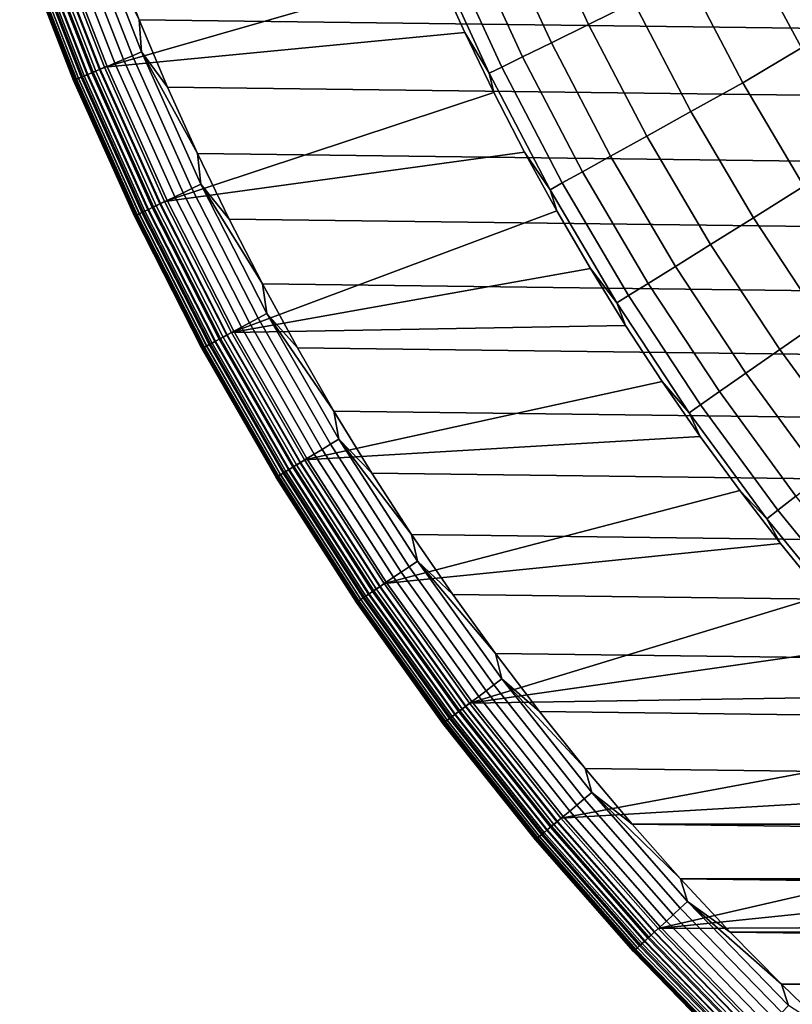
# Model space of a CAD drawing. Header units: metres. Extents: x -28 to 70, y -218 to 28.
# Tile 2 of 256: x -16.69 to -12.08, y -212.37 to -206.5. Entities that reach past the tile are written whole.
import ezdxf

# ---------------------------------------------------------------- set-up
doc = ezdxf.new("R2010")
doc.units = ezdxf.units.M
doc.layers.add('solid_10_261_432_XXX', color=7, linetype='CONTINUOUS')

msp = doc.modelspace()

# ---------------------------------------------------------------- linework, layer by layer
at = {"layer": 'solid_10_261_432_XXX'}
for points in [[(15.980237, -206.495728, 225.5), (-16.138878, -206.090897, 225.5), (-16.28726, -205.68222, 225.5), (16.138878, -206.090897, 225.5)], [(-13.029229, -206.391144, 297.256012), (-13.336212, -205.723022, 297.256012), (-13.612926, -205.841766, 295.898407), (-13.299574, -206.523758, 295.898407)], [(-16.188026, -206.778656, 235.5), (-14.202918, -206.207016, 235.5), (-14.35802, -205.839279, 235.5), (-16.506401, -205.961639, 235.5)], [(-16.021217, -206.710266, 225.514542), (-16.336357, -205.901733, 225.514542), (-16.280447, -205.881531, 225.503647), (-15.966385, -206.687302, 225.503647)], [(-16.280447, -205.881531, 225.503647), (-16.138878, -206.090897, 225.5), (-15.980238, -206.495728, 225.5)], [(-15.966385, -206.687302, 225.503647), (-16.280447, -205.881531, 225.503647), (-15.980238, -206.495728, 225.5)], [(-13.299574, -206.523758, 295.898407), (-13.612926, -205.841766, 295.898407), (-13.839863, -205.939148, 294.529877), (-13.521286, -206.632507, 294.529877)], [(-16.17296, -206.773819, 225.588638), (-16.491085, -205.957626, 225.588638), (-16.442451, -205.940063, 225.557358), (-16.125265, -206.753845, 225.557358)], [(-16.125265, -206.753845, 225.557358), (-16.442451, -205.940063, 225.557358), (-16.390623, -205.921341, 225.532532), (-16.074438, -206.732559, 225.532532)], [(-16.074438, -206.732559, 225.532532), (-16.390623, -205.921341, 225.532532), (-16.336357, -205.901733, 225.514542), (-16.021217, -206.710266, 225.514542)], [(-13.521286, -206.632507, 294.529877), (-13.839863, -205.939148, 294.529877), (-14.016662, -206.01503, 293.152618), (-13.694016, -206.717239, 293.152618)], [(-16.290564, -206.823074, 225.716309), (-16.611, -206.000946, 225.716309), (-16.575979, -205.988297, 225.668716), (-16.256218, -206.808685, 225.668716)], [(-16.264032, -206.811966, 235.481979), (-16.583946, -205.99118, 235.481979), (-16.607533, -205.999695, 235.468307), (-16.287165, -206.821655, 235.468307)], [(-16.239342, -206.80162, 235.491943), (-16.558769, -205.982086, 235.491943), (-16.583946, -205.99118, 235.481979), (-16.264032, -206.811966, 235.481979)], [(-16.256218, -206.808685, 225.668716), (-16.575979, -205.988297, 225.668716), (-16.535812, -205.973785, 225.625946), (-16.216825, -206.792191, 225.625946)], [(-16.213593, -206.790833, 235.497986), (-16.532515, -205.972595, 235.497986), (-16.558769, -205.982086, 235.491943), (-16.239342, -206.80162, 235.491943)], [(-16.216825, -206.792191, 225.625946), (-16.535812, -205.973785, 225.625946), (-16.491085, -205.957626, 225.588638), (-16.17296, -206.773819, 225.588638)], [(-16.213593, -206.790833, 235.497986), (-16.188026, -206.778656, 235.5), (-16.506401, -205.961639, 235.5), (-16.532515, -205.972595, 235.497986)], [(-16.690664, -206.029739, 225.940384), (-16.368689, -206.855789, 225.940384), (-16.371979, -206.857178, 226), (-16.694017, -206.030945, 226)], [(-16.37011, -206.856384, 235.328384), (-16.692112, -206.030258, 235.328384), (-16.694017, -206.030945, 235.300003), (-16.371979, -206.857178, 235.300003)], [(-16.371979, -206.857178, 235.300003), (-16.694017, -206.030945, 235.300003), (-16.694017, -206.030945, 226), (-16.371979, -206.857178, 226)], [(-16.364517, -206.85405, 235.356308), (-16.686409, -206.028198, 235.356308), (-16.692112, -206.030258, 235.328384), (-16.37011, -206.856384, 235.328384)], [(-16.368689, -206.855789, 225.940384), (-16.690664, -206.029739, 225.940384), (-16.680489, -206.026062, 225.880936), (-16.358709, -206.851624, 225.880936)], [(-16.355314, -206.850189, 235.383072), (-16.677025, -206.024811, 235.383072), (-16.686409, -206.028198, 235.356308), (-16.364517, -206.85405, 235.356308)], [(-16.358709, -206.851624, 225.880936), (-16.680489, -206.026062, 225.880936), (-16.663639, -206.019974, 225.823212), (-16.342186, -206.844696, 225.823212)], [(-16.342688, -206.84491, 235.408142), (-16.66415, -206.020157, 235.408142), (-16.677025, -206.024811, 235.383072), (-16.355314, -206.850189, 235.383072)], [(-16.326897, -206.838287, 235.431), (-16.648048, -206.014343, 235.431), (-16.66415, -206.020157, 235.408142), (-16.342688, -206.84491, 235.408142)], [(-16.342186, -206.844696, 225.823212), (-16.663639, -206.019974, 225.823212), (-16.640364, -206.011566, 225.768066), (-16.319359, -206.835129, 225.768066)], [(-16.308262, -206.83049, 235.451187), (-16.629045, -206.007477, 235.451202), (-16.648048, -206.014343, 235.431), (-16.326897, -206.838287, 235.431)], [(-16.319359, -206.835129, 225.768066), (-16.640364, -206.011566, 225.768066), (-16.611, -206.000946, 225.716309), (-16.290564, -206.823074, 225.716309)], [(-16.287165, -206.821655, 235.468307), (-16.607533, -205.999695, 235.468307), (-16.629045, -206.007477, 235.451202), (-16.308262, -206.83049, 235.451187)], [(-13.694016, -206.717239, 293.152618), (-14.016662, -206.01503, 293.152618), (-14.143045, -206.06926, 291.768799), (-13.81749, -206.777802, 291.768799)], [(-11.554935, -206.671249, 301.256866), (-11.888245, -206.057358, 301.256866), (-12.201091, -206.340027, 299.928741), (-12.027992, -206.662567, 299.928741)], [(15.811432, -206.896454, 225.5), (-15.980238, -206.495728, 225.5), (-16.138878, -206.090897, 225.5), (15.980237, -206.495728, 225.5)], [(-13.81749, -206.777802, 291.768799), (-14.143045, -206.06926, 291.768799), (-14.218813, -206.101776, 290.380646), (-13.891513, -206.814117, 290.380646)], [(-13.891513, -206.814117, 290.380646), (-14.218813, -206.101776, 290.380646), (-14.202912, -206.207031, 289), (-14.038385, -206.570679, 289)], [(-16.188026, -206.778656, 235.5), (-14.038392, -206.570663, 235.5), (-14.202918, -206.207016, 235.5)], [(-14.038385, -206.570679, 289), (-14.202912, -206.207031, 289), (-14.202918, -206.207016, 235.5), (-14.038392, -206.570663, 235.5)], [(-12.378572, -206.870667, 298.600616), (-12.710677, -206.234879, 298.600616), (-13.029229, -206.391144, 297.256012), (-12.6888, -207.042862, 297.256012)], [(-12.027992, -206.662567, 299.928741), (-12.201091, -206.340027, 299.928741), (-12.710677, -206.234879, 298.600616), (-12.378572, -206.870667, 298.600616)], [(-12.6888, -207.042862, 297.256012), (-13.029229, -206.391144, 297.256012), (-13.299574, -206.523758, 295.898407), (-12.952082, -207.188995, 295.898407)], [(15.632599, -207.292755, 225.5), (-15.811433, -206.896454, 225.5), (-15.980238, -206.495728, 225.5), (15.811432, -206.896454, 225.5)], [(-15.966385, -206.687302, 225.503647), (-15.980238, -206.495728, 225.5), (-15.811433, -206.896454, 225.5)], [(-12.952082, -207.188995, 295.898407), (-13.299574, -206.523758, 295.898407), (-13.521286, -206.632507, 294.529877), (-13.168001, -207.308838, 294.529877)], [(-15.829256, -207.578735, 235.5), (-13.864547, -206.929962, 235.5), (-14.038392, -206.570663, 235.5), (-16.188026, -206.778656, 235.5)], [(-13.86455, -206.929947, 289), (-14.038385, -206.570679, 289), (-14.038392, -206.570663, 235.5), (-13.864547, -206.929962, 235.5)], [(-13.891513, -206.814117, 290.380646), (-14.038385, -206.570679, 289), (-13.86455, -206.929947, 289)], [(-13.168001, -207.308838, 294.529877), (-13.521286, -206.632507, 294.529877), (-13.694016, -206.717239, 293.152618), (-13.336217, -207.402206, 293.152618)], [(-15.666091, -207.502045, 225.514542), (-16.021217, -206.710266, 225.514542), (-15.966385, -206.687302, 225.503647), (-15.612473, -207.476364, 225.503647)], [(-15.966385, -206.687302, 225.503647), (-15.811433, -206.896454, 225.5), (-15.632599, -207.292755, 225.5)], [(-15.612473, -207.476364, 225.503647), (-15.966385, -206.687302, 225.503647), (-15.632599, -207.292755, 225.5)], [(-12.027992, -206.662567, 299.928741), (-12.378572, -206.870667, 298.600616), (-12.01469, -207.488815, 298.600616), (-11.846369, -206.980408, 299.928741)], [(-15.81447, -207.57309, 225.588638), (-16.17296, -206.773819, 225.588638), (-16.125265, -206.753845, 225.557358), (-15.767833, -207.550766, 225.557358)], [(-15.767833, -207.550766, 225.557358), (-16.125265, -206.753845, 225.557358), (-16.074438, -206.732559, 225.532532), (-15.718131, -207.526962, 225.532532)], [(-15.718131, -207.526962, 225.532532), (-16.074438, -206.732559, 225.532532), (-16.021217, -206.710266, 225.514542), (-15.666091, -207.502045, 225.514542)], [(-13.336217, -207.402206, 293.152618), (-13.694016, -206.717239, 293.152618), (-13.81749, -206.777802, 291.768799), (-13.456465, -207.468948, 291.768799)], [(-15.929465, -207.628159, 225.716309), (-16.290564, -206.823074, 225.716309), (-16.256218, -206.808685, 225.668716), (-15.895882, -207.612076, 225.668716)], [(-15.903526, -207.615738, 235.481979), (-16.264032, -206.811966, 235.481979), (-16.287165, -206.821655, 235.468307), (-15.926144, -207.626572, 235.468307)], [(-15.879381, -207.604187, 235.491943), (-16.239342, -206.80162, 235.491943), (-16.264032, -206.811966, 235.481979), (-15.903526, -207.615738, 235.481979)], [(-15.895882, -207.612076, 225.668716), (-16.256218, -206.808685, 225.668716), (-16.216825, -206.792191, 225.625946), (-15.857362, -207.593643, 225.625946)], [(-15.854203, -207.592117, 235.497986), (-16.213593, -206.790833, 235.497986), (-16.239342, -206.80162, 235.491943), (-15.879381, -207.604187, 235.491943)], [(-15.857362, -207.593643, 225.625946), (-16.216825, -206.792191, 225.625946), (-16.17296, -206.773819, 225.588638), (-15.81447, -207.57309, 225.588638)], [(-15.854203, -207.592117, 235.497986), (-15.829256, -207.578735, 235.5), (-16.188026, -206.778656, 235.5), (-16.213593, -206.790833, 235.497986)], [(-13.456465, -207.468948, 291.768799), (-13.81749, -206.777802, 291.768799), (-13.891513, -206.814117, 290.380646), (-13.528554, -207.508957, 290.380646)], [(-13.528554, -207.508957, 290.380646), (-13.891513, -206.814117, 290.380646), (-13.86455, -206.929947, 289), (-13.681521, -207.284637, 289)], [(-16.368689, -206.855789, 225.940384), (-16.005859, -207.664749, 225.940384), (-16.009077, -207.66629, 226), (-16.371979, -206.857178, 226)], [(-16.00725, -207.665421, 235.328384), (-16.37011, -206.856384, 235.328384), (-16.371979, -206.857178, 235.300003), (-16.009077, -207.66629, 235.300003)], [(-16.009077, -207.66629, 235.300003), (-16.371979, -206.857178, 235.300003), (-16.371979, -206.857178, 226), (-16.009077, -207.66629, 226)], [(-16.001781, -207.662796, 235.356293), (-16.364517, -206.85405, 235.356308), (-16.37011, -206.856384, 235.328384), (-16.00725, -207.665421, 235.328384)], [(-16.005859, -207.664749, 225.940384), (-16.368689, -206.855789, 225.940384), (-16.358709, -206.851624, 225.880936), (-15.996102, -207.66008, 225.880936)], [(-15.992783, -207.658493, 235.383072), (-16.355314, -206.850189, 235.383072), (-16.364517, -206.85405, 235.356308), (-16.001781, -207.662796, 235.356293)], [(-15.996102, -207.66008, 225.880936), (-16.358709, -206.851624, 225.880936), (-16.342186, -206.844696, 225.823212), (-15.979945, -207.652344, 225.823212)], [(-15.980437, -207.652573, 235.408142), (-16.342688, -206.84491, 235.408142), (-16.355314, -206.850189, 235.383072), (-15.992783, -207.658493, 235.383072)], [(-15.964995, -207.645172, 235.431), (-16.326897, -206.838287, 235.431), (-16.342688, -206.84491, 235.408142), (-15.980437, -207.652573, 235.408142)], [(-15.979945, -207.652344, 225.823212), (-16.342186, -206.844696, 225.823212), (-16.319359, -206.835129, 225.768066), (-15.957623, -207.641647, 225.768066)], [(-15.946774, -207.636459, 235.451187), (-16.308262, -206.83049, 235.451187), (-16.326897, -206.838287, 235.431), (-15.964995, -207.645172, 235.431)], [(-15.957623, -207.641647, 225.768066), (-16.319359, -206.835129, 225.768066), (-16.290564, -206.823074, 225.716309), (-15.929465, -207.628159, 225.716309)], [(-15.926144, -207.626572, 235.468307), (-16.287165, -206.821655, 235.468307), (-16.308262, -206.83049, 235.451187), (-15.946774, -207.636459, 235.451187)], [(-12.01469, -207.488815, 298.600616), (-12.378572, -206.870667, 298.600616), (-12.6888, -207.042862, 297.256012), (-12.315799, -207.676498, 297.256012)], [(-15.829256, -207.578735, 235.5), (-13.681527, -207.284622, 235.5), (-13.864547, -206.929962, 235.5)], [(15.443833, -207.684433, 225.5), (-15.632599, -207.292755, 225.5), (-15.811433, -206.896454, 225.5), (15.632599, -207.292755, 225.5)], [(-13.681521, -207.284637, 289), (-13.86455, -206.929947, 289), (-13.864547, -206.929962, 235.5), (-13.681527, -207.284622, 235.5)], [(-12.315799, -207.676498, 297.256012), (-12.6888, -207.042862, 297.256012), (-12.952082, -207.188995, 295.898407), (-12.571341, -207.83577, 295.898407)], [(-12.571341, -207.83577, 295.898407), (-12.952082, -207.188995, 295.898407), (-13.168001, -207.308838, 294.529877), (-12.780913, -207.9664, 294.529877)], [(-15.43097, -208.359879, 235.5), (-13.48943, -207.634476, 235.5), (-13.681527, -207.284622, 235.5), (-15.829256, -207.578735, 235.5)], [(-13.489421, -207.634491, 289), (-13.681521, -207.284637, 289), (-13.681527, -207.284622, 235.5), (-13.48943, -207.634476, 235.5)], [(-13.528554, -207.508957, 290.380646), (-13.681521, -207.284637, 289), (-13.489421, -207.634491, 289)], [(15.245238, -208.071259, 225.5), (-15.443832, -207.684433, 225.5), (-15.632599, -207.292755, 225.5), (15.443833, -207.684433, 225.5)], [(-15.612473, -207.476364, 225.503647), (-15.632599, -207.292755, 225.5), (-15.443832, -207.684433, 225.5)], [(-12.780913, -207.9664, 294.529877), (-13.168001, -207.308838, 294.529877), (-13.336217, -207.402206, 293.152618), (-12.944184, -208.068176, 293.152618)], [(-12.944184, -208.068176, 293.152618), (-13.336217, -207.402206, 293.152618), (-13.456465, -207.468948, 291.768799), (-13.060898, -208.140915, 291.768799)], [(-15.322594, -208.302582, 225.532532), (-15.718131, -207.526962, 225.532532), (-15.666091, -207.502045, 225.514542), (-15.271863, -208.275101, 225.514542)], [(-15.271863, -208.275101, 225.514542), (-15.666091, -207.502045, 225.514542), (-15.612473, -207.476364, 225.503647), (-15.219595, -208.24678, 225.503647)], [(-15.612473, -207.476364, 225.503647), (-15.443832, -207.684433, 225.5), (-15.245236, -208.071259, 225.5)], [(-15.219595, -208.24678, 225.503647), (-15.612473, -207.476364, 225.503647), (-15.245236, -208.071259, 225.5)], [(-13.060898, -208.140915, 291.768799), (-13.456465, -207.468948, 291.768799), (-13.528554, -207.508957, 290.380646), (-13.130868, -208.18454, 290.380646)], [(-13.130868, -208.18454, 290.380646), (-13.528554, -207.508957, 290.380646), (-13.489421, -207.634491, 289), (-13.288377, -207.979294, 289)], [(-11.619967, -208.087738, 298.600616), (-12.01469, -207.488815, 298.600616), (-12.315799, -207.676498, 297.256012), (-11.911183, -208.290436, 297.256012)], [(-15.458321, -208.376129, 225.625946), (-15.857362, -207.593643, 225.625946), (-15.81447, -207.57309, 225.588638), (-15.416509, -208.35347, 225.588638)], [(-15.455243, -208.374466, 235.497986), (-15.43097, -208.359879, 235.5), (-15.829256, -207.578735, 235.5), (-15.854203, -207.592117, 235.497986)], [(-15.416509, -208.35347, 225.588638), (-15.81447, -207.57309, 225.588638), (-15.767833, -207.550766, 225.557358), (-15.371044, -208.328842, 225.557358)], [(-15.371044, -208.328842, 225.557358), (-15.767833, -207.550766, 225.557358), (-15.718131, -207.526962, 225.532532), (-15.322594, -208.302582, 225.532532)], [(-15.577819, -208.440887, 225.823212), (-15.979945, -207.652344, 225.823212), (-15.957623, -207.641647, 225.768066), (-15.55606, -208.429092, 225.768066)], [(-15.545485, -208.423355, 235.451187), (-15.946774, -207.636459, 235.451187), (-15.964995, -207.645172, 235.431), (-15.563247, -208.432983, 235.431)], [(-15.55606, -208.429092, 225.768066), (-15.957623, -207.641647, 225.768066), (-15.929465, -207.628159, 225.716309), (-15.52861, -208.414215, 225.716309)], [(-15.525373, -208.41246, 235.468307), (-15.926144, -207.626572, 235.468307), (-15.946774, -207.636459, 235.451187), (-15.545485, -208.423355, 235.451187)], [(-15.52861, -208.414215, 225.716309), (-15.929465, -207.628159, 225.716309), (-15.895882, -207.612076, 225.668716), (-15.495871, -208.396484, 225.668716)], [(-15.503325, -208.400513, 235.481979), (-15.903526, -207.615738, 235.481979), (-15.926144, -207.626572, 235.468307), (-15.525373, -208.41246, 235.468307)], [(-15.479788, -208.387756, 235.491943), (-15.879381, -207.604187, 235.491943), (-15.903526, -207.615738, 235.481979), (-15.503325, -208.400513, 235.481979)], [(-15.495871, -208.396484, 225.668716), (-15.895882, -207.612076, 225.668716), (-15.857362, -207.593643, 225.625946), (-15.458321, -208.376129, 225.625946)], [(-15.455243, -208.374466, 235.497986), (-15.854203, -207.592117, 235.497986), (-15.879381, -207.604187, 235.491943), (-15.479788, -208.387756, 235.491943)], [(-15.43097, -208.359879, 235.5), (-13.288373, -207.979294, 235.5), (-13.48943, -207.634476, 235.5)], [(-13.288377, -207.979294, 289), (-13.489421, -207.634491, 289), (-13.48943, -207.634476, 235.5), (-13.288373, -207.979294, 235.5)], [(-16.005859, -207.664749, 225.940384), (-15.603082, -208.454575, 225.940384), (-15.606217, -208.456268, 226), (-16.009077, -207.66629, 226)], [(-15.604438, -208.455307, 235.328384), (-16.00725, -207.665421, 235.328384), (-16.009077, -207.66629, 235.300003), (-15.606217, -208.456268, 235.300003)], [(-15.606217, -208.456268, 235.300003), (-16.009077, -207.66629, 235.300003), (-16.009077, -207.66629, 226), (-15.606217, -208.456268, 226)], [(-15.599107, -208.452423, 235.356293), (-16.001781, -207.662796, 235.356293), (-16.00725, -207.665421, 235.328384), (-15.604438, -208.455307, 235.328384)], [(-15.603082, -208.454575, 225.940384), (-16.005859, -207.664749, 225.940384), (-15.996102, -207.66008, 225.880936), (-15.59357, -208.449417, 225.880936)], [(-15.590335, -208.447662, 235.383057), (-15.992783, -207.658493, 235.383072), (-16.001781, -207.662796, 235.356293), (-15.599107, -208.452423, 235.356293)], [(-15.59357, -208.449417, 225.880936), (-15.996102, -207.66008, 225.880936), (-15.979945, -207.652344, 225.823212), (-15.577819, -208.440887, 225.823212)], [(-15.5783, -208.441147, 235.408127), (-15.980437, -207.652573, 235.408142), (-15.992783, -207.658493, 235.383072), (-15.590335, -208.447662, 235.383057)], [(-15.563247, -208.432983, 235.431), (-15.964995, -207.645172, 235.431), (-15.980437, -207.652573, 235.408142), (-15.5783, -208.441147, 235.408127)], [(15.036974, -208.452927, 225.5), (-15.245236, -208.071259, 225.5), (-15.443832, -207.684433, 225.5), (15.245238, -208.071259, 225.5)], [(-11.911183, -208.290436, 297.256012), (-12.315799, -207.676498, 297.256012), (-12.571341, -207.83577, 295.898407), (-12.15833, -208.462448, 295.898407)], [(-12.15833, -208.462448, 295.898407), (-12.571341, -207.83577, 295.898407), (-12.780913, -207.9664, 294.529877), (-12.361017, -208.603516, 294.529877)], [(-15.43097, -208.359879, 235.5), (-13.078526, -208.318787, 235.5), (-13.288373, -207.979294, 235.5)], [(-13.078521, -208.318787, 289), (-13.288377, -207.979294, 289), (-13.288373, -207.979294, 235.5), (-13.078526, -208.318787, 235.5)], [(-13.130868, -208.18454, 290.380646), (-13.288377, -207.979294, 289), (-13.078521, -208.318787, 289)], [(-12.361017, -208.603516, 294.529877), (-12.780913, -207.9664, 294.529877), (-12.944184, -208.068176, 293.152618), (-12.518925, -208.713425, 293.152618)], [(14.819157, -208.829224, 225.5), (-15.036973, -208.452927, 225.5), (-15.245236, -208.071259, 225.5), (15.036974, -208.452927, 225.5)], [(-15.219595, -208.24678, 225.503647), (-15.245236, -208.071259, 225.5), (-15.036973, -208.452927, 225.5)], [(-12.518925, -208.713425, 293.152618), (-12.944184, -208.068176, 293.152618), (-13.060898, -208.140915, 291.768799), (-12.631804, -208.791992, 291.768799)], [(-12.631804, -208.791992, 291.768799), (-13.060898, -208.140915, 291.768799), (-13.130868, -208.18454, 290.380646), (-12.699474, -208.839096, 290.380646)], [(-12.699474, -208.839096, 290.380646), (-13.130868, -208.18454, 290.380646), (-13.078521, -208.318787, 289), (-12.859994, -208.652771, 289)], [(-14.888812, -209.057495, 225.532532), (-15.322594, -208.302582, 225.532532), (-15.271863, -208.275101, 225.514542), (-14.839518, -209.027496, 225.514542)], [(-14.839518, -209.027496, 225.514542), (-15.271863, -208.275101, 225.514542), (-15.219595, -208.24678, 225.503647), (-14.78873, -208.996597, 225.503647)], [(-15.219595, -208.24678, 225.503647), (-15.036973, -208.452927, 225.5), (-14.819156, -208.829224, 225.5)], [(-14.78873, -208.996597, 225.503647), (-15.219595, -208.24678, 225.503647), (-14.819156, -208.829224, 225.5)], [(-14.994155, -209.120193, 235.5), (-12.860004, -208.652756, 235.5), (-13.078526, -208.318787, 235.5), (-15.43097, -208.359879, 235.5)], [(-14.980068, -209.113007, 225.588638), (-15.416509, -208.35347, 225.588638), (-15.371044, -208.328842, 225.557358), (-14.935891, -209.086121, 225.557358)], [(-14.935891, -209.086121, 225.557358), (-15.371044, -208.328842, 225.557358), (-15.322594, -208.302582, 225.532532), (-14.888812, -209.057495, 225.532532)], [(-12.859994, -208.652771, 289), (-13.078521, -208.318787, 289), (-13.078526, -208.318787, 235.5), (-12.860004, -208.652756, 235.5)], [(-11.475992, -208.883072, 297.256012), (-11.911183, -208.290436, 297.256012), (-12.15833, -208.462448, 295.898407), (-11.714109, -209.067398, 295.898407)], [(-15.088997, -209.179276, 225.716309), (-15.52861, -208.414215, 225.716309), (-15.495871, -208.396484, 225.668716), (-15.057184, -209.159912, 225.668716)], [(-15.064429, -209.164322, 235.481979), (-15.503325, -208.400513, 235.481979), (-15.525373, -208.41246, 235.468307), (-15.085854, -209.177353, 235.468292)], [(-15.041558, -209.150406, 235.491943), (-15.479788, -208.387756, 235.491943), (-15.503325, -208.400513, 235.481979), (-15.064429, -209.164322, 235.481979)], [(-15.057184, -209.159912, 225.668716), (-15.495871, -208.396484, 225.668716), (-15.458321, -208.376129, 225.625946), (-15.020698, -209.137726, 225.625946)], [(-15.017709, -209.135895, 235.497986), (-15.455243, -208.374466, 235.497986), (-15.479788, -208.387756, 235.491943), (-15.041558, -209.150406, 235.491943)], [(-15.020698, -209.137726, 225.625946), (-15.458321, -208.376129, 225.625946), (-15.416509, -208.35347, 225.588638), (-14.980068, -209.113007, 225.588638)], [(-15.017709, -209.135895, 235.497986), (-14.994155, -209.120193, 235.5), (-15.43097, -208.359879, 235.5), (-15.455243, -208.374466, 235.497986)], [(-15.603082, -208.454575, 225.940384), (-15.16136, -209.223297, 225.940384), (-15.164407, -209.225143, 226), (-15.606217, -208.456268, 226)], [(-15.162678, -209.224091, 235.328384), (-15.604438, -208.455307, 235.328384), (-15.606217, -208.456268, 235.300003), (-15.164407, -209.225143, 235.300003)], [(-15.164407, -209.225143, 235.300003), (-15.606217, -208.456268, 235.300003), (-15.606217, -208.456268, 226), (-15.164407, -209.225143, 226)], [(-15.157498, -209.220947, 235.356293), (-15.599107, -208.452423, 235.356293), (-15.604438, -208.455307, 235.328384), (-15.162678, -209.224091, 235.328384)], [(-15.16136, -209.223297, 225.940384), (-15.603082, -208.454575, 225.940384), (-15.59357, -208.449417, 225.880936), (-15.152118, -209.217667, 225.880936)], [(-15.148974, -209.215759, 235.383057), (-15.590335, -208.447662, 235.383057), (-15.599107, -208.452423, 235.356293), (-15.157498, -209.220947, 235.356293)], [(-15.152118, -209.217667, 225.880936), (-15.59357, -208.449417, 225.880936), (-15.577819, -208.440887, 225.823212), (-15.136812, -209.208359, 225.823212)], [(-15.13728, -209.208649, 235.408127), (-15.5783, -208.441147, 235.408127), (-15.590335, -208.447662, 235.383057), (-15.148974, -209.215759, 235.383057)], [(-15.122654, -209.199738, 235.431), (-15.563247, -208.432983, 235.431), (-15.5783, -208.441147, 235.408127), (-15.13728, -209.208649, 235.408127)], [(-15.136812, -209.208359, 225.823212), (-15.577819, -208.440887, 225.823212), (-15.55606, -208.429092, 225.768066), (-15.115669, -209.195496, 225.768066)], [(-15.105394, -209.18924, 235.451187), (-15.545485, -208.423355, 235.451187), (-15.563247, -208.432983, 235.431), (-15.122654, -209.199738, 235.431)], [(-15.115669, -209.195496, 225.768066), (-15.55606, -208.429092, 225.768066), (-15.52861, -208.414215, 225.716309), (-15.088997, -209.179276, 225.716309)], [(-15.085854, -209.177353, 235.468292), (-15.525373, -208.41246, 235.468307), (-15.545485, -208.423355, 235.451187), (-15.105394, -209.18924, 235.451187)], [(14.591901, -209.199936, 225.5), (-14.819156, -208.829224, 225.5), (-15.036973, -208.452927, 225.5), (14.819157, -208.829224, 225.5)], [(-11.714109, -209.067398, 295.898407), (-12.15833, -208.462448, 295.898407), (-12.361017, -208.603516, 294.529877), (-11.90939, -209.218552, 294.529877)], [(-11.90939, -209.218552, 294.529877), (-12.361017, -208.603516, 294.529877), (-12.518925, -208.713425, 293.152618), (-12.061529, -209.336319, 293.152618)], [(-14.994155, -209.120193, 235.5), (-12.632936, -208.981033, 235.5), (-12.860004, -208.652756, 235.5)], [(-12.632939, -208.981033, 289), (-12.859994, -208.652771, 289), (-12.860004, -208.652756, 235.5), (-12.632936, -208.981033, 235.5)], [(-12.699474, -208.839096, 290.380646), (-12.859994, -208.652771, 289), (-12.632939, -208.981033, 289)], [(-12.061529, -209.336319, 293.152618), (-12.518925, -208.713425, 293.152618), (-12.631804, -208.791992, 291.768799), (-12.170283, -209.420502, 291.768799)], [(-12.170283, -209.420502, 291.768799), (-12.631804, -208.791992, 291.768799), (-12.699474, -208.839096, 290.380646), (-12.235482, -209.470963, 290.380646)], [(14.355394, -209.564789, 225.5), (-14.591902, -209.199936, 225.5), (-14.819156, -208.829224, 225.5), (14.591901, -209.199936, 225.5)], [(-14.78873, -208.996597, 225.503647), (-14.819156, -208.829224, 225.5), (-14.591902, -209.199936, 225.5)], [(-12.235482, -209.470963, 290.380646), (-12.699474, -208.839096, 290.380646), (-12.632939, -208.981033, 289), (-12.397509, -209.303314, 289)], [(-14.519932, -209.857697, 235.5), (-12.397511, -209.303314, 235.5), (-12.632936, -208.981033, 235.5), (-14.994155, -209.120193, 235.5)], [(-12.397509, -209.303314, 289), (-12.632939, -208.981033, 289), (-12.632936, -208.981033, 235.5), (-12.397511, -209.303314, 235.5)], [(-14.41787, -209.78978, 225.532532), (-14.888812, -209.057495, 225.532532), (-14.839518, -209.027496, 225.514542), (-14.370135, -209.75737, 225.514542)], [(-14.370135, -209.75737, 225.514542), (-14.839518, -209.027496, 225.514542), (-14.78873, -208.996597, 225.503647), (-14.320953, -209.723969, 225.503647)], [(-14.78873, -208.996597, 225.503647), (-14.591902, -209.199936, 225.5), (-14.355396, -209.564789, 225.5)], [(-14.320953, -209.723969, 225.503647), (-14.78873, -208.996597, 225.503647), (-14.355396, -209.564789, 225.5)], [(-14.50624, -209.849792, 225.588638), (-14.980068, -209.113007, 225.588638), (-14.935891, -209.086121, 225.557358), (-14.46346, -209.82074, 225.557358)], [(-14.46346, -209.82074, 225.557358), (-14.935891, -209.086121, 225.557358), (-14.888812, -209.057495, 225.532532), (-14.41787, -209.78978, 225.532532)], [(-14.611722, -209.921402, 225.716309), (-15.088997, -209.179276, 225.716309), (-15.057184, -209.159912, 225.668716), (-14.580916, -209.900497, 225.668716)], [(-14.587934, -209.905258, 235.481979), (-15.064429, -209.164322, 235.481979), (-15.085854, -209.177353, 235.468292), (-14.60868, -209.919342, 235.468292)], [(-14.565786, -209.890213, 235.491943), (-15.041558, -209.150406, 235.491943), (-15.064429, -209.164322, 235.481979), (-14.587934, -209.905258, 235.481979)], [(-14.580916, -209.900497, 225.668716), (-15.057184, -209.159912, 225.668716), (-15.020698, -209.137726, 225.625946), (-14.545584, -209.876495, 225.625946)], [(-14.542691, -209.874542, 235.497986), (-15.017709, -209.135895, 235.497986), (-15.041558, -209.150406, 235.491943), (-14.565786, -209.890213, 235.491943)], [(-14.545584, -209.876495, 225.625946), (-15.020698, -209.137726, 225.625946), (-14.980068, -209.113007, 225.588638), (-14.50624, -209.849792, 225.588638)], [(-14.542691, -209.874542, 235.497986), (-14.519932, -209.857697, 235.5), (-14.994155, -209.120193, 235.5), (-15.017709, -209.135895, 235.497986)], [(-15.16136, -209.223297, 225.940384), (-14.681797, -209.968994, 225.940384), (-14.684748, -209.970993, 226), (-15.164407, -209.225143, 226)], [(-14.683073, -209.969849, 235.328384), (-15.162678, -209.224091, 235.328384), (-15.164407, -209.225143, 235.300003), (-14.684748, -209.970993, 235.300003)], [(-14.684748, -209.970993, 235.300003), (-15.164407, -209.225143, 235.300003), (-15.164407, -209.225143, 226), (-14.684748, -209.970993, 226)], [(-14.678058, -209.966446, 235.356293), (-15.157498, -209.220947, 235.356293), (-15.162678, -209.224091, 235.328384), (-14.683073, -209.969849, 235.328384)], [(-14.681797, -209.968994, 225.940384), (-15.16136, -209.223297, 225.940384), (-15.152118, -209.217667, 225.880936), (-14.672847, -209.962906, 225.880936)], [(-14.669805, -209.960846, 235.383057), (-15.148974, -209.215759, 235.383057), (-15.157498, -209.220947, 235.356293), (-14.678058, -209.966446, 235.356293)], [(-14.672847, -209.962906, 225.880936), (-15.152118, -209.217667, 225.880936), (-15.136812, -209.208359, 225.823212), (-14.658026, -209.95285, 225.823212)], [(-14.65848, -209.953156, 235.408127), (-15.13728, -209.208649, 235.408127), (-15.148974, -209.215759, 235.383057), (-14.669805, -209.960846, 235.383057)], [(-14.644317, -209.943542, 235.431), (-15.122654, -209.199738, 235.431), (-15.13728, -209.208649, 235.408127), (-14.65848, -209.953156, 235.408127)], [(-14.658026, -209.95285, 225.823212), (-15.136812, -209.208359, 225.823212), (-15.115669, -209.195496, 225.768066), (-14.637551, -209.93895, 225.768066)], [(-14.627604, -209.93219, 235.451187), (-15.105394, -209.18924, 235.451187), (-15.122654, -209.199738, 235.431), (-14.644317, -209.943542, 235.431)], [(-14.637551, -209.93895, 225.768066), (-15.115669, -209.195496, 225.768066), (-15.088997, -209.179276, 225.716309), (-14.611722, -209.921402, 225.716309)], [(-14.60868, -209.919342, 235.468292), (-15.085854, -209.177353, 235.468292), (-15.105394, -209.18924, 235.451187), (-14.627604, -209.93219, 235.451187)], [(14.109774, -209.923553, 225.5), (-14.355396, -209.564789, 225.5), (-14.591902, -209.199936, 225.5), (14.355394, -209.564789, 225.5)], [(-14.519932, -209.857697, 235.5), (-12.15387, -209.619431, 235.5), (-12.397511, -209.303314, 235.5)], [(-12.153857, -209.619446, 289), (-12.397509, -209.303314, 289), (-12.397511, -209.303314, 235.5), (-12.15387, -209.619431, 235.5)], [(-12.235482, -209.470963, 290.380646), (-12.397509, -209.303314, 289), (-12.153857, -209.619446, 289)], [(-11.573172, -209.935242, 293.152618), (-12.061529, -209.336319, 293.152618), (-12.170283, -209.420502, 291.768799), (-11.677523, -210.024826, 291.768799)], [(-11.677523, -210.024826, 291.768799), (-12.170283, -209.420502, 291.768799), (-12.235482, -209.470963, 290.380646), (-11.740082, -210.078522, 290.380646)], [(-11.740082, -210.078522, 290.380646), (-12.235482, -209.470963, 290.380646), (-12.153857, -209.619446, 289), (-11.902147, -209.929199, 289)], [(13.855166, -210.276031, 225.5), (-14.109776, -209.923538, 225.5), (-14.355396, -209.564789, 225.5), (14.109774, -209.923553, 225.5)], [(-14.320953, -209.723969, 225.503647), (-14.355396, -209.564789, 225.5), (-14.109776, -209.923538, 225.5)], [(-14.009443, -210.570618, 235.5), (-11.902143, -209.929199, 235.5), (-12.15387, -209.619431, 235.5), (-14.519932, -209.857697, 235.5)], [(-11.902147, -209.929199, 289), (-12.153857, -209.619446, 289), (-12.15387, -209.619431, 235.5), (-11.902143, -209.929199, 235.5)], [(-13.910942, -210.497635, 225.532532), (-14.41787, -209.78978, 225.532532), (-14.370135, -209.75737, 225.514542), (-13.864885, -210.462891, 225.514542)], [(-13.864885, -210.462891, 225.514542), (-14.370135, -209.75737, 225.514542), (-14.320953, -209.723969, 225.503647), (-13.817433, -210.427078, 225.503647)], [(-14.320953, -209.723969, 225.503647), (-14.109776, -209.923538, 225.5), (-13.855166, -210.276031, 225.5)], [(-13.817433, -210.427078, 225.503647), (-14.320953, -209.723969, 225.503647), (-13.855166, -210.276031, 225.5)], [(-13.954929, -210.530838, 225.557358), (-14.46346, -209.82074, 225.557358), (-14.41787, -209.78978, 225.532532), (-13.910942, -210.497635, 225.532532)], [(-14.031377, -210.588531, 235.497986), (-14.542691, -209.874542, 235.497986), (-14.565786, -209.890213, 235.491943), (-14.05366, -210.605347, 235.491943)], [(-14.034165, -210.590637, 225.625946), (-14.545584, -209.876495, 225.625946), (-14.50624, -209.849792, 225.588638), (-13.996205, -210.561981, 225.588638)], [(-14.031377, -210.588531, 235.497986), (-14.009443, -210.570618, 235.5), (-14.519932, -209.857697, 235.5), (-14.542691, -209.874542, 235.497986)], [(-13.996205, -210.561981, 225.588638), (-14.50624, -209.849792, 225.588638), (-14.46346, -209.82074, 225.557358), (-13.954929, -210.530838, 225.557358)], [(-14.113303, -210.650345, 235.451187), (-14.627604, -209.93219, 235.451187), (-14.644317, -209.943542, 235.431), (-14.129429, -210.662521, 235.431)], [(-14.1229, -210.657593, 225.768066), (-14.637551, -209.93895, 225.768066), (-14.611722, -209.921402, 225.716309), (-14.097979, -210.638779, 225.716309)], [(-14.095045, -210.636566, 235.468292), (-14.60868, -209.919342, 235.468292), (-14.627604, -209.93219, 235.451187), (-14.113303, -210.650345, 235.451187)], [(-14.097979, -210.638779, 225.716309), (-14.611722, -209.921402, 225.716309), (-14.580916, -209.900497, 225.668716), (-14.068256, -210.616364, 225.668716)], [(-14.075028, -210.62146, 235.481979), (-14.587934, -209.905258, 235.481979), (-14.60868, -209.919342, 235.468292), (-14.095045, -210.636566, 235.468292)], [(-14.05366, -210.605347, 235.491943), (-14.565786, -209.890213, 235.491943), (-14.587934, -209.905258, 235.481979), (-14.075028, -210.62146, 235.481979)], [(-14.068256, -210.616364, 225.668716), (-14.580916, -209.900497, 225.668716), (-14.545584, -209.876495, 225.625946), (-14.034165, -210.590637, 225.625946)], [(13.591774, -210.621964, 225.5), (-13.855166, -210.276031, 225.5), (-14.109776, -209.923538, 225.5), (13.855166, -210.276031, 225.5)], [(-14.009443, -210.570618, 235.5), (-11.642547, -210.232361, 235.5), (-11.902143, -209.929199, 235.5)], [(-14.681797, -209.968994, 225.940384), (-14.16559, -210.689804, 225.940384), (-14.168436, -210.691956, 226), (-14.684748, -209.970993, 226)], [(-14.166821, -210.690735, 235.328384), (-14.683073, -209.969849, 235.328384), (-14.684748, -209.970993, 235.300003), (-14.168436, -210.691956, 235.300003)], [(-14.168436, -210.691956, 235.300003), (-14.684748, -209.970993, 235.300003), (-14.684748, -209.970993, 226), (-14.168436, -210.691956, 226)], [(-14.161983, -210.687088, 235.356293), (-14.678058, -209.966446, 235.356293), (-14.683073, -209.969849, 235.328384), (-14.166821, -210.690735, 235.328384)], [(-14.16559, -210.689804, 225.940384), (-14.681797, -209.968994, 225.940384), (-14.672847, -209.962906, 225.880936), (-14.156954, -210.683289, 225.880936)], [(-14.154019, -210.681076, 235.383057), (-14.669805, -209.960846, 235.383057), (-14.678058, -209.966446, 235.356293), (-14.161983, -210.687088, 235.356293)], [(-14.156954, -210.683289, 225.880936), (-14.672847, -209.962906, 225.880936), (-14.658026, -209.95285, 225.823212), (-14.142654, -210.672501, 225.823212)], [(-14.143094, -210.672836, 235.408127), (-14.65848, -209.953156, 235.408127), (-14.669805, -209.960846, 235.383057), (-14.154019, -210.681076, 235.383057)], [(-14.129429, -210.662521, 235.431), (-14.644317, -209.943542, 235.431), (-14.65848, -209.953156, 235.408127), (-14.143094, -210.672836, 235.408127)], [(-14.142654, -210.672501, 225.823212), (-14.658026, -209.95285, 225.823212), (-14.637551, -209.93895, 225.768066), (-14.1229, -210.657593, 225.768066)], [(-14.009443, -210.570618, 235.5), (-11.375237, -210.528717, 235.5), (-11.642547, -210.232361, 235.5)], [(13.319755, -210.961136, 225.5), (-13.591772, -210.621964, 225.5), (-13.855166, -210.276031, 225.5), (13.591774, -210.621964, 225.5)], [(-13.817433, -210.427078, 225.503647), (-13.855166, -210.276031, 225.5), (-13.591772, -210.621964, 225.5)], [(-13.325031, -211.142288, 225.514542), (-13.864885, -210.462891, 225.514542), (-13.817433, -210.427078, 225.503647), (-13.279426, -211.104156, 225.503647)], [(-13.817433, -210.427078, 225.503647), (-13.591772, -210.621964, 225.5), (-13.319752, -210.961151, 225.5)], [(-13.279426, -211.104156, 225.503647), (-13.817433, -210.427078, 225.503647), (-13.319752, -210.961151, 225.5)], [(-13.411569, -211.214645, 225.557358), (-13.954929, -210.530838, 225.557358), (-13.910942, -210.497635, 225.532532), (-13.369294, -211.179306, 225.532532)], [(-13.369294, -211.179306, 225.532532), (-13.910942, -210.497635, 225.532532), (-13.864885, -210.462891, 225.514542), (-13.325031, -211.142288, 225.514542)], [(-13.48772, -211.27832, 225.625946), (-14.034165, -210.590637, 225.625946), (-13.996205, -210.561981, 225.588638), (-13.451237, -211.247818, 225.588638)], [(-13.485042, -211.276093, 235.497986), (-13.463982, -211.257156, 235.5), (-14.009443, -210.570618, 235.5), (-14.031377, -210.588531, 235.497986)], [(-13.463982, -211.257156, 235.5), (-11.100356, -210.81813, 235.5), (-11.375237, -210.528717, 235.5), (-14.009443, -210.570618, 235.5)], [(-13.451237, -211.247818, 225.588638), (-13.996205, -210.561981, 225.588638), (-13.954929, -210.530838, 225.557358), (-13.411569, -211.214645, 225.557358)], [(-13.54623, -211.327255, 235.468292), (-14.095045, -210.636566, 235.468292), (-14.113303, -210.650345, 235.451187), (-13.563777, -211.341919, 235.451187)], [(-13.549048, -211.329605, 225.716309), (-14.097979, -210.638779, 225.716309), (-14.068256, -210.616364, 225.668716), (-13.520483, -211.305725, 225.668716)], [(-13.526993, -211.311172, 235.481979), (-14.075028, -210.62146, 235.481979), (-14.095045, -210.636566, 235.468292), (-13.54623, -211.327255, 235.468292)], [(-13.506456, -211.293991, 235.491943), (-14.05366, -210.605347, 235.491943), (-14.075028, -210.62146, 235.481979), (-13.526993, -211.311172, 235.481979)], [(-13.520483, -211.305725, 225.668716), (-14.068256, -210.616364, 225.668716), (-14.034165, -210.590637, 225.625946), (-13.48772, -211.27832, 225.625946)], [(-13.485042, -211.276093, 235.497986), (-14.031377, -210.588531, 235.497986), (-14.05366, -210.605347, 235.491943), (-13.506456, -211.293991, 235.491943)], [(13.039244, -211.293381, 225.5), (-13.319752, -210.961151, 225.5), (-13.591772, -210.621964, 225.5), (13.319755, -210.961136, 225.5)], [(-14.16559, -210.689804, 225.940384), (-13.614027, -211.383942, 225.940384), (-13.616762, -211.38623, 226), (-14.168436, -210.691956, 226)], [(-13.615211, -211.384933, 235.328369), (-14.166821, -210.690735, 235.328384), (-14.168436, -210.691956, 235.300003), (-13.616762, -211.38623, 235.300003)], [(-13.616762, -211.38623, 235.300003), (-14.168436, -210.691956, 235.300003), (-14.168436, -210.691956, 226), (-13.616762, -211.38623, 226)], [(-13.61056, -211.381042, 235.356293), (-14.161983, -210.687088, 235.356293), (-14.166821, -210.690735, 235.328384), (-13.615211, -211.384933, 235.328369)], [(-13.614027, -211.383942, 225.940384), (-14.16559, -210.689804, 225.940384), (-14.156954, -210.683289, 225.880936), (-13.605727, -211.376999, 225.880936)], [(-13.602907, -211.374649, 235.383057), (-14.154019, -210.681076, 235.383057), (-14.161983, -210.687088, 235.356293), (-13.61056, -211.381042, 235.356293)], [(-13.605727, -211.376999, 225.880936), (-14.156954, -210.683289, 225.880936), (-14.142654, -210.672501, 225.823212), (-13.591984, -211.365509, 225.823212)], [(-13.592407, -211.36586, 235.408127), (-14.143094, -210.672836, 235.408127), (-14.154019, -210.681076, 235.383057), (-13.602907, -211.374649, 235.383057)], [(-13.579274, -211.354889, 235.430984), (-14.129429, -210.662521, 235.431), (-14.143094, -210.672836, 235.408127), (-13.592407, -211.36586, 235.408127)], [(-13.591984, -211.365509, 225.823212), (-14.142654, -210.672501, 225.823212), (-14.1229, -210.657593, 225.768066), (-13.572999, -211.34964, 225.768066)], [(-13.563777, -211.341919, 235.451187), (-14.113303, -210.650345, 235.451187), (-14.129429, -210.662521, 235.431), (-13.579274, -211.354889, 235.430984)], [(-13.572999, -211.34964, 225.768066), (-14.1229, -210.657593, 225.768066), (-14.097979, -210.638779, 225.716309), (-13.549048, -211.329605, 225.716309)], [(-13.463982, -211.257156, 235.5), (-10.818133, -211.100357, 235.5), (-11.100356, -210.81813, 235.5)], [(13.039244, -211.293381, 225.5), (-13.039242, -211.293396, 225.5), (-13.319752, -210.961151, 225.5)], [(-13.279426, -211.104156, 225.503647), (-13.319752, -210.961151, 225.5), (-13.039242, -211.293396, 225.5)], [(-12.884942, -211.915573, 235.5), (-10.528749, -211.375214, 235.5), (-10.818133, -211.100357, 235.5), (-13.463982, -211.257156, 235.5)], [(-12.751918, -211.793884, 225.514542), (-13.325031, -211.142288, 225.514542), (-13.279426, -211.104156, 225.503647), (-12.708275, -211.75351, 225.503647)], [(-13.279426, -211.104156, 225.503647), (-13.039242, -211.293396, 225.5), (-12.750462, -211.618439, 225.5)], [(-12.708275, -211.75351, 225.503647), (-13.279426, -211.104156, 225.503647), (-12.750462, -211.618439, 225.5)], [(-12.794278, -211.833054, 225.532532), (-13.369294, -211.179306, 225.532532), (-13.325031, -211.142288, 225.514542), (-12.751918, -211.793884, 225.514542)], [(-12.872696, -211.905579, 225.588638), (-13.451237, -211.247818, 225.588638), (-13.411569, -211.214645, 225.557358), (-12.834734, -211.870468, 225.557358)], [(-12.834734, -211.870468, 225.557358), (-13.411569, -211.214645, 225.557358), (-13.369294, -211.179306, 225.532532), (-12.794278, -211.833054, 225.532532)], [(-12.938964, -211.966873, 225.668716), (-13.520483, -211.305725, 225.668716), (-13.48772, -211.27832, 225.625946), (-12.907609, -211.937881, 225.625946)], [(-12.905048, -211.935501, 235.497986), (-13.485042, -211.276093, 235.497986), (-13.506456, -211.293991, 235.491943), (-12.925543, -211.954468, 235.491943)], [(-12.907609, -211.937881, 225.625946), (-13.48772, -211.27832, 225.625946), (-13.451237, -211.247818, 225.588638), (-12.872696, -211.905579, 225.588638)], [(-12.905048, -211.935501, 235.497986), (-12.884942, -211.915573, 235.5), (-13.463982, -211.257156, 235.5), (-13.485042, -211.276093, 235.497986)], [(-12.980397, -212.005188, 235.451187), (-13.563777, -211.341919, 235.451187), (-13.579274, -211.354889, 235.430984), (-12.995228, -212.018906, 235.430984)], [(-12.989221, -212.013351, 225.768066), (-13.572999, -211.34964, 225.768066), (-13.549048, -211.329605, 225.716309), (-12.966301, -211.992157, 225.716309)], [(-12.963605, -211.98967, 235.468292), (-13.54623, -211.327255, 235.468292), (-13.563777, -211.341919, 235.451187), (-12.980397, -212.005188, 235.451187)], [(-12.966301, -211.992157, 225.716309), (-13.549048, -211.329605, 225.716309), (-13.520483, -211.305725, 225.668716), (-12.938964, -211.966873, 225.668716)], [(-12.945195, -211.972641, 235.481964), (-13.526993, -211.311172, 235.481979), (-13.54623, -211.327255, 235.468292), (-12.963605, -211.98967, 235.468292)], [(-12.925543, -211.954468, 235.491943), (-13.506456, -211.293991, 235.491943), (-13.526993, -211.311172, 235.481979), (-12.945195, -211.972641, 235.481964)], [(13.039244, -211.293381, 225.5), (12.750462, -211.618439, 225.5), (-13.039242, -211.293396, 225.5)], [(12.750462, -211.618439, 225.5), (-12.750462, -211.618439, 225.5), (-13.039242, -211.293396, 225.5)], [(-13.614027, -211.383942, 225.940384), (-13.028484, -212.049667, 225.940384), (-13.031102, -212.052094, 226), (-13.616762, -211.38623, 226)], [(-13.029617, -212.05072, 235.328369), (-13.615211, -211.384933, 235.328369), (-13.616762, -211.38623, 235.300003), (-13.031102, -212.052094, 235.300003)], [(-13.031102, -212.052094, 235.300003), (-13.616762, -211.38623, 235.300003), (-13.616762, -211.38623, 226), (-13.031102, -212.052094, 226)], [(-13.025167, -212.0466, 235.356293), (-13.61056, -211.381042, 235.356293), (-13.615211, -211.384933, 235.328369), (-13.029617, -212.05072, 235.328369)], [(-13.028484, -212.049667, 225.940384), (-13.614027, -211.383942, 225.940384), (-13.605727, -211.376999, 225.880936), (-13.020541, -212.042328, 225.880936)], [(-13.017844, -212.039825, 235.383057), (-13.602907, -211.374649, 235.383057), (-13.61056, -211.381042, 235.356293), (-13.025167, -212.0466, 235.356293)], [(-13.020541, -212.042328, 225.880936), (-13.605727, -211.376999, 225.880936), (-13.591984, -211.365509, 225.823212), (-13.00739, -212.030167, 225.823212)], [(-13.007795, -212.030533, 235.408127), (-13.592407, -211.36586, 235.408127), (-13.602907, -211.374649, 235.383057), (-13.017844, -212.039825, 235.383057)], [(-12.995228, -212.018906, 235.430984), (-13.579274, -211.354889, 235.430984), (-13.592407, -211.36586, 235.408127), (-13.007795, -212.030533, 235.408127)], [(-13.00739, -212.030167, 225.823212), (-13.591984, -211.365509, 225.823212), (-13.572999, -211.34964, 225.768066), (-12.989221, -212.013351, 225.768066)], [(-12.884942, -211.915573, 235.5), (-10.232357, -211.642548, 235.5), (-10.528749, -211.375214, 235.5)], [(12.453592, -211.936096, 225.5), (-12.453593, -211.936096, 225.5), (-12.750462, -211.618439, 225.5)], [(-12.708275, -211.75351, 225.503647), (-12.750462, -211.618439, 225.5), (-12.453593, -211.936096, 225.5)], [(12.750462, -211.618439, 225.5), (12.453592, -211.936096, 225.5), (-12.750462, -211.618439, 225.5)], [(-12.884942, -211.915573, 235.5), (-9.929191, -211.902145, 235.5), (-10.232357, -211.642548, 235.5)], [(-12.146978, -212.416031, 225.514542), (-12.751918, -211.793884, 225.514542), (-12.708275, -211.75351, 225.503647), (-12.105405, -212.37355, 225.503647)], [(-12.708275, -211.75351, 225.503647), (-12.453593, -211.936096, 225.5), (-12.148787, -212.246201, 225.5)], [(-12.105405, -212.37355, 225.503647), (-12.708275, -211.75351, 225.503647), (-12.148787, -212.246201, 225.5)], [(-12.187328, -212.457275, 225.532532), (-12.794278, -211.833054, 225.532532), (-12.751918, -211.793884, 225.514542), (-12.146978, -212.416031, 225.514542)], [(-12.262027, -212.53363, 225.588638), (-12.872696, -211.905579, 225.588638), (-12.834734, -211.870468, 225.557358), (-12.225865, -212.496674, 225.557358)], [(-12.225865, -212.496674, 225.557358), (-12.834734, -211.870468, 225.557358), (-12.794278, -211.833054, 225.532532), (-12.187328, -212.457275, 225.532532)], [(-12.295283, -212.567627, 225.625946), (-12.907609, -211.937881, 225.625946), (-12.872696, -211.905579, 225.588638), (-12.262027, -212.53363, 225.588638)], [(-12.292845, -212.56514, 235.497986), (-12.273707, -212.544266, 235.5), (-12.884942, -211.915573, 235.5), (-12.905048, -211.935501, 235.497986)], [(-12.273707, -212.544266, 235.5), (-9.619459, -212.153854, 235.5), (-9.929191, -211.902145, 235.5), (-12.884942, -211.915573, 235.5)], [(-12.351191, -212.624771, 225.716309), (-12.966301, -211.992157, 225.716309), (-12.938964, -211.966873, 225.668716), (-12.32515, -212.59816, 225.668716)], [(-12.331087, -212.604218, 235.481964), (-12.945195, -211.972641, 235.481964), (-12.963605, -211.98967, 235.468292), (-12.348624, -212.622147, 235.468292)], [(-12.312367, -212.585083, 235.491943), (-12.925543, -211.954468, 235.491943), (-12.945195, -211.972641, 235.481964), (-12.331087, -212.604218, 235.481964)], [(-12.32515, -212.59816, 225.668716), (-12.938964, -211.966873, 225.668716), (-12.907609, -211.937881, 225.625946), (-12.295283, -212.567627, 225.625946)], [(-12.292845, -212.56514, 235.497986), (-12.905048, -211.935501, 235.497986), (-12.925543, -211.954468, 235.491943), (-12.312367, -212.585083, 235.491943)], [(12.148786, -212.246201, 225.5), (-12.148787, -212.246201, 225.5), (-12.453593, -211.936096, 225.5)], [(12.453592, -211.936096, 225.5), (12.148786, -212.246201, 225.5), (-12.453593, -211.936096, 225.5)], [(-12.407265, -212.682083, 235.356277), (-13.025167, -212.0466, 235.356293), (-13.029617, -212.05072, 235.328369), (-12.411504, -212.686417, 235.328369)], [(-12.410424, -212.685318, 225.940384), (-13.028484, -212.049667, 225.940384), (-13.020541, -212.042328, 225.880936), (-12.402858, -212.677582, 225.880936)], [(-12.400289, -212.674957, 235.383057), (-13.017844, -212.039825, 235.383057), (-13.025167, -212.0466, 235.356293), (-12.407265, -212.682083, 235.356277)], [(-12.402858, -212.677582, 225.880936), (-13.020541, -212.042328, 225.880936), (-13.00739, -212.030167, 225.823212), (-12.39033, -212.66478, 225.823212)], [(-12.390718, -212.665176, 235.408127), (-13.007795, -212.030533, 235.408127), (-13.017844, -212.039825, 235.383057), (-12.400289, -212.674957, 235.383057)], [(-12.378746, -212.652939, 235.430984), (-12.995228, -212.018906, 235.430984), (-13.007795, -212.030533, 235.408127), (-12.390718, -212.665176, 235.408127)], [(-12.39033, -212.66478, 225.823212), (-13.00739, -212.030167, 225.823212), (-12.989221, -212.013351, 225.768066), (-12.373023, -212.647095, 225.768066)], [(-12.364619, -212.638504, 235.451187), (-12.980397, -212.005188, 235.451187), (-12.995228, -212.018906, 235.430984), (-12.378746, -212.652939, 235.430984)], [(-12.373023, -212.647095, 225.768066), (-12.989221, -212.013351, 225.768066), (-12.966301, -211.992157, 225.716309), (-12.351191, -212.624771, 225.716309)], [(-12.348624, -212.622147, 235.468292), (-12.963605, -211.98967, 235.468292), (-12.980397, -212.005188, 235.451187), (-12.364619, -212.638504, 235.451187)], [(-13.028484, -212.049667, 225.940384), (-12.410424, -212.685318, 225.940384), (-12.412918, -212.687866, 226), (-13.031102, -212.052094, 226)], [(-12.411504, -212.686417, 235.328369), (-13.029617, -212.05072, 235.328369), (-13.031102, -212.052094, 235.300003), (-12.412918, -212.687866, 235.300003)], [(-12.412918, -212.687866, 235.300003), (-13.031102, -212.052094, 235.300003), (-13.031102, -212.052094, 226), (-12.412918, -212.687866, 226)], [(-12.273707, -212.544266, 235.5), (-9.303324, -212.397507, 235.5), (-9.619459, -212.153854, 235.5)], [(11.83627, -212.548508, 225.5), (-11.836272, -212.548508, 225.5), (-12.148787, -212.246201, 225.5)], [(-12.105405, -212.37355, 225.503647), (-12.148787, -212.246201, 225.5), (-11.836272, -212.548508, 225.5)], [(12.148786, -212.246201, 225.5), (11.83627, -212.548508, 225.5), (-12.148787, -212.246201, 225.5)]]:
    msp.add_3dface(points, dxfattribs=at)

doc.saveas('drawing.dxf')
